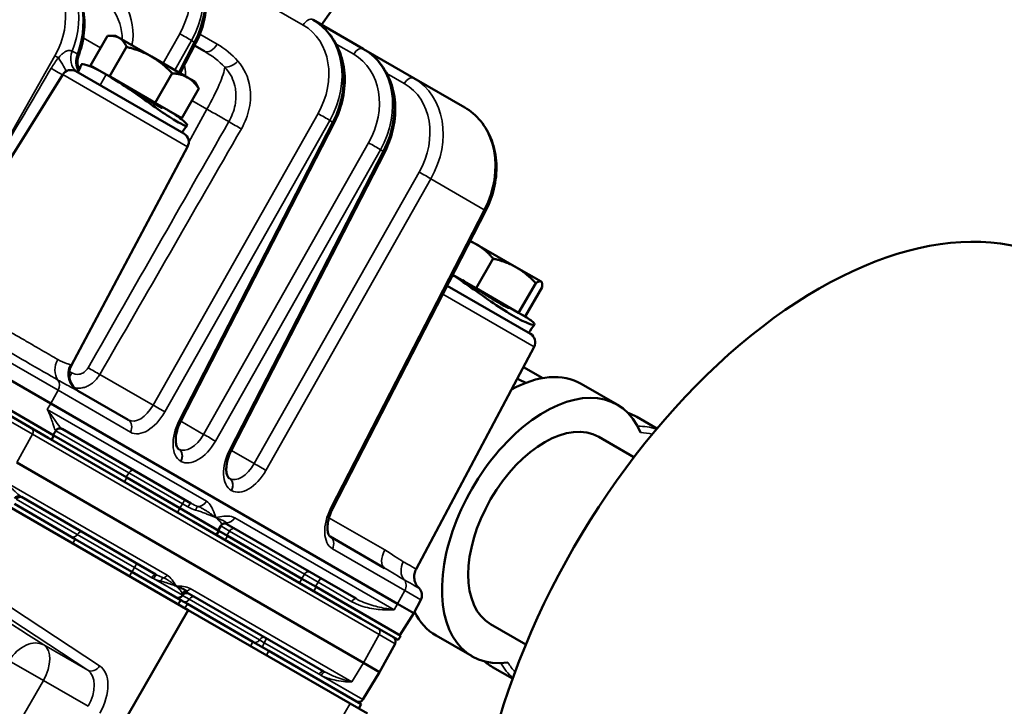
# Model space of a CAD drawing. Header units: inches. Extents: x 1 to 271, y 5 to 171.
# Tile 184 of 256: x 207.03 to 213.06, y 101.02 to 105.22. Entities that reach past the tile are written whole.
import ezdxf

# ---------------------------------------------------------------- set-up
doc = ezdxf.new("R2010")
doc.units = ezdxf.units.IN
doc.header["$LTSCALE"] = 8
doc.header["$MEASUREMENT"] = 0
doc.layers.add('Visible (ANSI)', color=7, linetype='Continuous', lineweight=50)
doc.layers.add('Visible Narrow (ANSI)', color=7, linetype='Continuous', lineweight=35)

msp = doc.modelspace()

# ---------------------------------------------------------------- linework, layer by layer
at = {"layer": 'Visible (ANSI)'}
for p, q in [((208.8237, 105.2232), (208.8258, 105.2221)), ((208.8258, 105.2221), (209.1337, 105.0443)), ((207.4607, 104.9432), (207.5651, 105.1242)), ((207.6142, 105.1248), (207.5814, 105.1248)), ((207.6365, 105.1119), (207.6142, 105.1248)), ((207.8352, 104.9972), (207.6365, 105.1119)), ((207.5783, 104.8754), (207.6827, 105.0563)), ((208.1072, 105.0807), (208.0118, 104.8953)), ((208.0988, 105.0644), (208.1594, 105.0294)), ((209.1337, 105.0443), (209.1358, 105.0431)), ((209.1358, 105.0431), (209.4437, 104.8653)), ((208.0562, 104.8696), (207.8352, 104.9972)), ((207.5576, 104.8873), (207.4607, 104.9432)), ((207.2908, 104.8867), (206.4868, 103.6001)), ((207.3716, 104.9069), (208.0334, 104.5248)), ((207.5837, 104.8722), (207.5576, 104.8873)), ((207.8581, 104.7138), (207.5837, 104.8722)), ((207.8581, 104.7138), (207.9625, 104.8947)), ((208.1009, 104.8438), (208.0562, 104.8696)), ((209.4437, 104.8653), (209.7558, 104.6851)), ((207.6806, 104.8099), (207.6806, 104.8099)), ((208.0203, 104.6201), (208.1248, 104.8011)), ((208.1009, 104.8438), (208.1173, 104.8155)), ((207.7353, 104.7726), (207.7353, 104.7726)), ((207.7949, 104.7439), (207.7949, 104.7439)), ((208.0203, 104.6201), (207.8581, 104.7138)), ((207.9001, 104.6831), (207.9029, 104.6879)), ((208.0152, 102.7632), (208.9552, 104.5911)), ((208.0564, 104.4447), (207.3441, 103.1051)), ((208.3252, 102.5842), (209.2652, 104.4121)), ((208.9452, 102.2262), (209.8852, 104.0542)), ((209.8317, 103.8445), (209.7898, 103.8687)), ((210.0725, 103.7055), (209.8317, 103.8445)), ((209.825, 103.5782), (209.9295, 103.7591)), ((209.825, 103.5782), (209.6827, 103.6604)), ((210.2233, 103.6184), (210.0725, 103.7055)), ((209.7507, 103.6116), (209.7506, 103.6116)), ((210.0861, 103.4275), (210.1905, 103.6084)), ((210.2259, 103.617), (210.2233, 103.6184)), ((210.2259, 103.617), (210.2276, 103.614)), ((210.1584, 103.298), (209.6479, 103.5927)), ((210.0861, 103.4275), (209.825, 103.5782)), ((209.8558, 103.5381), (209.8558, 103.5381)), ((210.1266, 103.4041), (210.231, 103.585)), ((209.9722, 103.4837), (209.9721, 103.4837)), ((210.0257, 103.4578), (210.0257, 103.4579)), ((210.0262, 103.4581), (210.0279, 103.4611)), ((210.1266, 103.4041), (210.0861, 103.4275)), ((207.2369, 102.6753), (206.167, 103.293)), ((206.6386, 103.2055), (207.2184, 102.8707)), ((210.1814, 103.2178), (209.4575, 101.8565)), ((207.2021, 102.6607), (206.3775, 103.1368)), ((210.1158, 103.0945), (210.2335, 103.0266)), ((210.6911, 102.864), (210.4704, 102.9914)), ((207.3827, 102.9491), (207.6924, 102.7703)), ((209.3442, 101.6434), (207.2184, 102.8707)), ((210.9337, 102.7175), (210.8105, 102.7887)), ((207.2321, 102.6781), (207.2485, 102.7044)), ((208.0781, 102.2589), (207.2867, 102.7158)), ((207.2021, 102.6607), (208.09, 102.1481)), ((207.2219, 102.6493), (207.2369, 102.6753)), ((207.2369, 102.6753), (207.6837, 102.4174)), ((210.5773, 102.667), (210.7931, 102.5424)), ((208.0008, 102.5922), (208.0024, 102.5913)), ((207.0096, 102.5092), (209.1355, 101.2818)), ((208.0092, 102.2294), (207.6837, 102.4174)), ((208.3108, 102.4132), (208.3124, 102.4123)), ((207.0313, 102.3032), (207.0313, 102.3032)), ((207.8622, 101.8235), (207.0378, 102.2995)), ((208.0605, 101.6051), (206.9652, 102.2375)), ((206.9944, 102.2553), (207.3676, 102.0398)), ((208.2482, 102.0914), (208.0092, 102.2294)), ((208.1156, 102.2373), (208.1155, 102.2373)), ((208.2315, 102.0664), (208.09, 102.1481)), ((208.2332, 102.0654), (208.2482, 102.0914)), ((208.2433, 102.0942), (208.2622, 102.1244)), ((208.3017, 102.0605), (208.2482, 102.0914)), ((208.284, 102.14), (208.2841, 102.14)), ((209.089, 101.6752), (208.2976, 102.1322)), ((207.7154, 101.839), (207.3676, 102.0398)), ((208.2315, 102.0664), (209.1194, 101.5538)), ((208.3017, 102.0605), (208.7575, 101.7974)), ((208.9308, 102.0552), (209.2646, 101.8626)), ((208.0144, 101.6664), (207.7154, 101.839)), ((207.9033, 101.7998), (207.9032, 101.7998)), ((208.8454, 101.7466), (208.7575, 101.7974)), ((209.3628, 101.4479), (208.8454, 101.7466)), ((208.0144, 101.6664), (207.9994, 101.6404)), ((208.055, 101.6429), (208.0144, 101.6664)), ((208.0621, 101.7081), (208.0621, 101.7081)), ((208.8909, 101.2296), (208.0665, 101.7056)), ((209.486, 101.6679), (209.4428, 101.5865)), ((204.0357, 94.6341), (208.0605, 101.6051)), ((208.055, 101.6429), (208.457, 101.4108)), ((209.0526, 101.0323), (208.0605, 101.6051)), ((209.3442, 101.6434), (209.4428, 101.5865)), ((209.3478, 101.4219), (209.1194, 101.5538)), ((209.3579, 101.4507), (209.4428, 101.5865)), ((209.9143, 101.5186), (210.1301, 101.394)), ((209.3478, 101.4219), (209.3628, 101.4479)), ((209.8006, 101.3216), (209.5799, 101.449)), ((208.5549, 101.3543), (208.457, 101.4108)), ((209.3282, 101.3984), (209.234, 101.2249)), ((209.1203, 101.0279), (208.5549, 101.3543)), ((209.234, 101.2249), (209.1355, 101.2818)), ((210.0487, 101.1847), (209.9255, 101.2558)), ((209.1309, 101.0566), (209.234, 101.2249)), ((209.0526, 101.0323), (209.159, 100.9709)), ((209.1203, 101.0279), (209.1053, 101.0019))]:
    msp.add_line(p, q, dxfattribs=at)
for centre, radius, start, end in [((207.3416, 104.8549), 0.06, 60, 148), ((208.0034, 104.4729), 0.06, 332, 60), ((210.1284, 103.246), 0.06, 332, 60), ((207.201, 103.1925), 0.12, 157.03652, 157.03722), ((207.45, 103.0488), 0.12, 152, 240), ((207.274, 102.6885), 0.03, 60, 148), ((207.0312, 102.2675), 0.031, 60, 148.15143), ((209.433, 101.696), 0.06, 332, 45.23301), ((207.9986, 101.7113), 0.031, 240, 328.15143), ((208.0513, 101.6786), 0.031, 60, 148.15143), ((209.301, 101.4132), 0.031, 331.5, 60), ((209.1045, 101.0728), 0.031, 240, 328.5)]:
    msp.add_arc(centre, radius, start, end, dxfattribs=at)
for centre, major_axis, ratio, start_param, end_param in [((210.8998, 103.2269), (2.3933, 4.1452), 0.57735, 0.792104, 1.425955), ((208.0538, 105.1081), (0.0534, -0.0274), 0.008341, 0, 0.000514), ((208.9018, 104.6185), (0.0534, -0.0274), 0.008341, 0, 0.000514), ((209.2118, 104.4396), (0.0534, -0.0274), 0.008341, 0, 0.000514), ((211.9245, 101.1236), (1.5, 2.5981), 0.57735, 0, 3.141593), ((209.8318, 104.0816), (0.0534, -0.0274), 0.008341, 0, 0.000514), ((210.0252, 102.2202), (0.4452, 0.7712), 0.57735, 0, 0.757572), ((210.2458, 102.0928), (-0.4452, -0.7712), 0.57735, 2.722264, 6.702513), ((210.2458, 102.0928), (-0.3315, -0.5742), 0.57735, 3.141593, 6.283185), ((210.0252, 102.2202), (-0.4452, -0.7712), 0.57735, 5.908934, 6.283185)]:
    msp.add_ellipse(centre, major_axis=major_axis, ratio=ratio, start_param=start_param, end_param=end_param, dxfattribs=at)
for points, knots in [([(207.9778, 105.7116), (208.0146, 105.6904), (208.0478, 105.6618), (208.1036, 105.5942), (208.1267, 105.5541), (208.1596, 105.4659), (208.1693, 105.4165), (208.1738, 105.3157), (208.1685, 105.2631), (208.1452, 105.1671), (208.1286, 105.1224), (208.1072, 105.0807)], [0, 0, 0, 0, 0.375678, 0.375678, 0.760853, 0.760853, 1.161117, 1.161117, 1.564123, 1.564123, 1.921496, 1.921496, 1.921496, 1.921496]), ([(207.2294, 105.5663), (207.2671, 105.5446), (207.301, 105.5154), (207.3572, 105.4465), (207.3799, 105.4058), (207.4119, 105.3175), (207.4214, 105.2685), (207.4252, 105.1682), (207.4196, 105.1157), (207.4021, 105.0443), (207.3959, 105.0239), (207.3887, 105.0039)], [0, 0, 0, 0, 0.384026, 0.384026, 0.77081, 0.77081, 1.167169, 1.167169, 1.569616, 1.569616, 1.732364, 1.732364, 1.732364, 1.732364]), ([(208.8258, 105.2221), (208.8626, 105.2008), (208.8958, 105.1722), (208.9516, 105.1046), (208.9747, 105.0645), (209.0076, 104.9763), (209.0173, 104.9269), (209.0218, 104.8261), (209.0165, 104.7735), (208.9932, 104.6775), (208.9766, 104.6328), (208.9552, 104.5911)], [0, 0, 0, 0, 0.375675, 0.375675, 0.760847, 0.760847, 1.161112, 1.161112, 1.56412, 1.56412, 1.921495, 1.921495, 1.921495, 1.921495]), ([(209.1358, 105.0431), (209.1734, 105.0214), (209.2074, 104.9921), (209.2635, 104.9232), (209.2863, 104.8826), (209.3183, 104.7942), (209.3277, 104.7452), (209.3315, 104.6449), (209.3259, 104.5924), (209.3026, 104.4972), (209.2863, 104.4532), (209.2652, 104.4121)], [0, 0, 0, 0, 0.384021, 0.384021, 0.7708, 0.7708, 1.16716, 1.16716, 1.569612, 1.569612, 1.921486, 1.921486, 1.921486, 1.921486]), ([(207.3883, 105.0025), (207.3845, 104.9921), (207.3821, 104.9808), (207.3809, 104.9575), (207.3822, 104.9454), (207.3869, 104.9281), (207.389, 104.9223), (207.3915, 104.9168)], [0, 0, 0, 0, 0.0897171, 0.0897171, 0.1839161, 0.1839161, 0.2319587, 0.2319587, 0.2319587, 0.2319587]), ([(207.4052, 104.9491), (207.4056, 104.9499), (207.41, 104.9537), (207.4473, 104.9455), (207.5174, 104.9105), (207.5576, 104.8873)], [0.5940084, 0.5940084, 0.5940084, 0.5940084, 0.6731984, 1.1219974, 1.5707963, 1.5707963, 1.5707963, 1.5707963]), ([(207.5576, 104.8873), (207.5977, 104.8641), (207.6881, 104.8065), (207.8285, 104.707), (207.9304, 104.6359), (207.9773, 104.607), (207.991, 104.5991)], [1.570796, 1.570796, 1.570796, 1.570796, 2.019595, 2.468394, 2.917193, 3.141593, 3.141593, 3.141593, 3.141593]), ([(207.649, 104.8345), (207.6659, 104.8248), (207.686, 104.8127), (207.7276, 104.7869), (207.7491, 104.7731), (207.7881, 104.7482), (207.8082, 104.7354), (207.8436, 104.7131), (207.8591, 104.7037), (207.882, 104.6904), (207.8911, 104.6857), (207.8984, 104.6828), (207.8998, 104.6826), (207.9, 104.6831)], [0.7179868, 0.7179868, 0.7179868, 0.7179868, 0.8974834, 0.8974834, 1.0769799, 1.0769799, 1.2564768, 1.2564768, 1.4359737, 1.4359737, 1.6154706, 1.6154706, 1.7081446, 1.7081446, 1.7081446, 1.7081446]), ([(209.7558, 104.6851), (209.7926, 104.6639), (209.8258, 104.6353), (209.8816, 104.5677), (209.9047, 104.5276), (209.9376, 104.4394), (209.9473, 104.3899), (209.9518, 104.2892), (209.9465, 104.2366), (209.9232, 104.1406), (209.9066, 104.0959), (209.8852, 104.0542)], [0, 0, 0, 0, 0.375675, 0.375675, 0.760847, 0.760847, 1.161112, 1.161112, 1.56412, 1.56412, 1.921495, 1.921495, 1.921495, 1.921495]), ([(207.991, 104.5991), (208.0047, 104.5912), (208.0399, 104.5726), (208.0644, 104.5708), (208.029, 104.6096), (207.9636, 104.6529), (207.9235, 104.6761)], [-3.141588, -3.141588, -3.141588, -3.141588, -2.917193, -2.468394, -2.019595, -1.570796, -1.570796, -1.570796, -1.570796]), ([(209.6816, 103.6582), (209.6967, 103.6483), (209.7535, 103.6103), (209.8636, 103.5321), (210.0014, 103.4378), (210.1157, 103.3717), (210.1839, 103.3471), (210.1885, 103.3629), (210.1453, 103.3933), (210.114, 103.4114)], [-1.297292, -1.297292, -1.297292, -1.297292, -1.121997, -0.673198, -0.224399, 0.224399, 0.673198, 1.121997, 1.570796, 1.570796, 1.570796, 1.570796]), ([(209.7413, 103.6265), (209.7544, 103.619), (209.7713, 103.6087), (209.809, 103.5852), (209.8298, 103.5719), (209.8693, 103.5467), (209.8908, 103.533), (209.9313, 103.5078), (209.9503, 103.4963), (209.9659, 103.4873), (209.9816, 103.4783), (209.9958, 103.4706), (210.0165, 103.4604), (210.023, 103.4579), (210.0257, 103.4578), (210.0261, 103.4579), (210.0262, 103.4581)], [2.153961, 2.153961, 2.153961, 2.153961, 2.333457, 2.333457, 2.512954, 2.512954, 2.69245, 2.69245, 2.871947, 2.871947, 2.871947, 3.051444, 3.051444, 3.230941, 3.230941, 3.271261, 3.271261, 3.271261, 3.271261]), ([(210.7559, 102.8137), (210.7628, 102.8112), (210.7697, 102.8086), (210.7882, 102.8007), (210.7995, 102.795), (210.8105, 102.7887)], [0.675457, 0.675457, 0.675457, 0.675457, 0.7157273, 0.7157273, 0.7853982, 0.7853982, 0.7853982, 0.7853982]), ([(208.0151, 102.7632), (208.0072, 102.7477), (208.0004, 102.7314), (207.9903, 102.6997), (207.9868, 102.6838), (207.9834, 102.6552), (207.9833, 102.642), (207.9856, 102.6208), (207.988, 102.6122), (207.993, 102.6003), (207.9957, 102.5967), (207.9988, 102.5935), (207.9998, 102.5928), (208.0008, 102.5922)], [0.0000771, 0.0000771, 0.0000771, 0.0000771, 0.1325303, 0.1325303, 0.2646544, 0.2646544, 0.3928669, 0.3928669, 0.5141204, 0.5141204, 0.6314417, 0.6314417, 0.7039367, 0.7039367, 0.7039367, 0.7039367]), ([(208.3251, 102.5842), (208.3172, 102.5687), (208.3104, 102.5524), (208.3003, 102.5207), (208.2968, 102.5048), (208.2934, 102.4763), (208.2933, 102.4631), (208.2956, 102.4418), (208.298, 102.4332), (208.303, 102.4213), (208.3057, 102.4178), (208.3088, 102.4145), (208.3098, 102.4138), (208.3108, 102.4132)], [0.0000771, 0.0000771, 0.0000771, 0.0000771, 0.1325303, 0.1325303, 0.2646544, 0.2646544, 0.3928669, 0.3928669, 0.5141204, 0.5141204, 0.6314417, 0.6314417, 0.7039367, 0.7039367, 0.7039367, 0.7039367]), ([(208.9451, 102.2262), (208.9373, 102.2111), (208.9307, 102.1952), (208.9207, 102.1638), (208.9171, 102.148), (208.9134, 102.1191), (208.9132, 102.1058), (208.9155, 102.0841), (208.9179, 102.0753), (208.9228, 102.0636), (208.9253, 102.0602), (208.9286, 102.0568), (208.9297, 102.0559), (208.9308, 102.0552)], [0.0000771, 0.0000771, 0.0000771, 0.0000771, 0.1296791, 0.1296791, 0.2613401, 0.2613401, 0.3910444, 0.3910444, 0.5132093, 0.5132093, 0.6267534, 0.6267534, 0.703958, 0.703958, 0.703958, 0.703958]), ([(208.2976, 102.1322), (208.2952, 102.1336), (208.2923, 102.1347), (208.2861, 102.1359), (208.2828, 102.1359), (208.2761, 102.1349), (208.2728, 102.1336), (208.2675, 102.1304), (208.2655, 102.1286), (208.2633, 102.126), (208.2627, 102.1251), (208.2622, 102.1244)], [0, 0, 0, 0, 0.0297946, 0.0297946, 0.0610208, 0.0610208, 0.0963057, 0.0963057, 0.1303278, 0.1303278, 0.1537216, 0.1537216, 0.1537216, 0.1537216]), ([(209.4575, 101.8565), (209.4525, 101.8472), (209.449, 101.837), (209.4454, 101.8161), (209.4453, 101.8052), (209.4485, 101.7843), (209.4518, 101.7741), (209.4613, 101.7551), (209.4677, 101.7462), (209.4753, 101.7386)], [0.0000164, 0.0000164, 0.0000164, 0.0000164, 0.0803398, 0.0803398, 0.161422, 0.161422, 0.2412618, 0.2412618, 0.3229949, 0.3229949, 0.3229949, 0.3229949]), ([(207.9857, 101.7522), (207.9858, 101.7522), (207.9858, 101.7522), (207.9859, 101.7521), (207.9859, 101.7521), (207.986, 101.7521), (207.986, 101.7521), (207.9864, 101.752), (207.9867, 101.7518), (207.9873, 101.7516), (207.9876, 101.7515), (207.9885, 101.7511), (207.9891, 101.7509), (207.991, 101.7502), (207.9922, 101.7497), (207.9958, 101.7483), (207.9982, 101.7474), (208.0052, 101.7447), (208.0097, 101.7429), (208.0181, 101.7393), (208.022, 101.7377), (208.0261, 101.7357), (208.0264, 101.7356), (208.0296, 101.7341), (208.0323, 101.7327), (208.0373, 101.7299), (208.0396, 101.7285), (208.0437, 101.7257), (208.0456, 101.7243), (208.048, 101.7222), (208.0485, 101.7217), (208.0491, 101.7212)], [-0.0018562, -0.0018562, -0.0018562, -0.0018562, -0.0009281, -0.0009281, -0.0006485, -0.0006485, 0, 0, 0.0046183, 0.0046183, 0.0092366, 0.0092366, 0.0184732, 0.0184732, 0.0369463, 0.0369463, 0.0738927, 0.0738927, 0.1477853, 0.1477853, 0.2150272, 0.2150272, 0.221678, 0.221678, 0.2730721, 0.2730721, 0.3182276, 0.3182276, 0.3575503, 0.3575503, 0.3694633, 0.3694633, 0.3694633, 0.3694633]), ([(209.9255, 101.2558), (209.9145, 101.2622), (209.9039, 101.2692), (209.8879, 101.2812), (209.8821, 101.2858), (209.8765, 101.2907)], [3.9269908, 3.9269908, 3.9269908, 3.9269908, 3.9966617, 3.9966617, 4.036932, 4.036932, 4.036932, 4.036932])]:
    msp.add_open_spline(points, degree=3, knots=knots, dxfattribs=at)
for points, weights in [([(207.6365, 105.1119), (207.6092, 105.1277), (207.5651, 105.1242)], [1, 1.0379548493, 1]), ([(207.6827, 105.0563), (207.6638, 105.0962), (207.6365, 105.1119)], [1, 1.0379548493, 1]), ([(207.8352, 104.9972), (207.7703, 105.0347), (207.6827, 105.0563)], [1, 1.0379548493, 1]), ([(207.9625, 104.8947), (207.9001, 104.9597), (207.8352, 104.9972)], [1, 1.0379548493, 1]), ([(208.0562, 104.8696), (208.0186, 104.8914), (207.9625, 104.8947)], [1, 1.0379548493, 1]), ([(208.1248, 104.8011), (208.0939, 104.8479), (208.0562, 104.8696)], [1, 1.0379548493, 1]), ([(208.1173, 104.8155), (208.1211, 104.8088), (208.1248, 104.8011)], [1.01155284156, 1.00710731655, 1]), ([(209.8317, 103.8445), (209.8111, 103.8564), (209.7881, 103.8653)], [1, 1.01496244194, 1.01812798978]), ([(209.9295, 103.7591), (209.8829, 103.815), (209.8317, 103.8445)], [1, 1.0379548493, 1]), ([(210.0725, 103.7055), (210.012, 103.7405), (209.9295, 103.7591)], [1, 1.0379548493, 1]), ([(210.1905, 103.6084), (210.1331, 103.6705), (210.0725, 103.7055)], [1, 1.0379548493, 1]), ([(210.2233, 103.6184), (210.2139, 103.6239), (210.1905, 103.6084)], [1, 1.0379548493, 1]), ([(210.231, 103.585), (210.2327, 103.613), (210.2233, 103.6184)], [1, 1.0379548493, 1])]:
    msp.add_rational_spline(points, weights, degree=2, dxfattribs=at)
for points in [[(207.3841, 104.8997), (207.3912, 104.9162), (207.3982, 104.9326), (207.4052, 104.9491)], [(207.6069, 104.8576), (207.607, 104.8576), (207.6071, 104.8575), (207.6072, 104.8575)], [(208.0532, 104.5751), (208.0424, 104.5607), (208.0316, 104.5464), (208.0209, 104.5321)], [(209.7014, 103.6451), (209.7014, 103.6451), (209.7014, 103.6451), (209.7014, 103.6451)], [(210.1831, 103.3556), (210.1714, 103.3384), (210.1597, 103.3212), (210.148, 103.304)], [(210.0779, 103.0233), (210.0956, 103.0146), (210.1131, 103.0061), (210.1303, 102.9977)], [(208.2622, 102.1244), (208.2622, 102.1244), (208.2622, 102.1244), (208.2622, 102.1244)], [(209.4575, 101.8565), (209.4575, 101.8565), (209.4575, 101.8565), (209.4575, 101.8565)]]:
    msp.add_open_spline(points, degree=3, dxfattribs=at)
at = {"layer": 'Visible Narrow (ANSI)'}
for p, q in [((208.7648, 105.1904), (208.1192, 105.5632)), ((207.5231, 105.0513), (207.4168, 105.1127)), ((207.9058, 104.9565), (208.008, 105.137)), ((208.1316, 105.1346), (208.238, 105.0732)), ((208.0804, 105.0952), (207.9781, 104.9147)), ((208.0023, 104.9008), (208.0973, 105.0855)), ((208.0973, 105.0855), (208.0804, 105.0952)), ((209.0748, 105.0114), (208.9671, 105.0736)), ((206.628, 103.9171), (207.2422, 105.0018)), ((207.3475, 104.9426), (207.3474, 104.9426)), ((207.2908, 104.8867), (208.0564, 104.4447)), ((207.5196, 104.8215), (207.5576, 104.8873)), ((209.3848, 104.8324), (209.2774, 104.8944)), ((208.1744, 104.6753), (208.0827, 104.7282)), ((209.5789, 104.7204), (209.579, 104.7203)), ((207.8443, 102.8609), (208.856, 104.6474)), ((208.0634, 104.4737), (208.1744, 104.6753)), ((208.9284, 104.6056), (207.9167, 102.8191)), ((208.0053, 102.7679), (208.9453, 104.5959)), ((208.9453, 104.5959), (208.9284, 104.6056)), ((208.1543, 102.6819), (209.166, 104.4684)), ((209.2384, 104.4266), (208.2267, 102.6401)), ((208.3153, 102.589), (209.2553, 104.4169)), ((209.2553, 104.4169), (209.2384, 104.4266)), ((208.4643, 102.5029), (209.476, 104.2895)), ((209.5484, 104.2477), (208.5367, 102.4611)), ((209.8753, 104.0589), (209.5484, 104.2477)), ((208.9353, 102.231), (209.8753, 104.0589)), ((210.1814, 103.2178), (209.6214, 103.5412)), ((210.098, 103.3837), (210.098, 103.3837)), ((206.6854, 103.2848), (207.2621, 102.9518)), ((207.3441, 103.1051), (207.3382, 103.1085)), ((206.5297, 103.0141), (207.1046, 102.6822)), ((207.5183, 103.0491), (207.8443, 102.8609)), ((207.2184, 102.8707), (207.2621, 102.9518)), ((207.7058, 102.6956), (207.2621, 102.9518)), ((207.1963, 102.8349), (207.2184, 102.8707)), ((207.1963, 102.8349), (208.172, 102.2716)), ((208.0147, 102.7625), (208.1543, 102.6819)), ((207.2463, 102.7057), (207.2485, 102.7044)), ((207.696, 102.4461), (207.2485, 102.7044)), ((207.1046, 102.6822), (207.0096, 102.5092)), ((209.2305, 101.4548), (207.1046, 102.6822)), ((208.3247, 102.5835), (208.4643, 102.5029)), ((208.0158, 102.5167), (208.0143, 102.5176)), ((207.6797, 102.4196), (207.696, 102.4461)), ((208.0245, 102.2564), (207.696, 102.4461)), ((206.9384, 102.3917), (207.9307, 101.8188)), ((207.6837, 102.4174), (207.6687, 102.3914)), ((208.3258, 102.3377), (208.3243, 102.3386)), ((207.379, 102.0679), (207.0049, 102.2838)), ((207.9942, 102.2034), (208.0092, 102.2294)), ((208.0245, 102.2564), (208.0089, 102.2296)), ((208.0245, 102.2564), (208.0585, 102.2368)), ((208.3464, 102.1709), (209.3221, 101.6075)), ((209.2655, 101.9735), (208.9232, 102.1711)), ((208.3141, 102.0892), (208.2598, 102.1206)), ((208.3141, 102.0892), (208.2978, 102.0628)), ((208.7724, 101.8246), (208.3141, 102.0892)), ((207.3676, 102.0398), (207.3526, 102.0138)), ((207.7303, 101.865), (207.379, 102.0679)), ((208.2867, 102.0345), (208.3017, 102.0605)), ((209.388, 101.7244), (208.9443, 101.9806)), ((207.7303, 101.865), (207.8372, 101.8033)), ((207.5164, 101.2636), (206.7091, 101.7939)), ((207.7004, 101.813), (207.7154, 101.839)), ((208.0242, 101.6956), (207.8468, 101.798)), ((208.7575, 101.7974), (208.7425, 101.7714)), ((208.7561, 101.7982), (208.7724, 101.8246)), ((208.8572, 101.7757), (208.7724, 101.8246)), ((206.6367, 101.7664), (207.444, 101.2362)), ((208.072, 101.7373), (209.0643, 101.1644)), ((208.8304, 101.7207), (208.8454, 101.7466)), ((208.8572, 101.7757), (208.8416, 101.7488)), ((208.8572, 101.7757), (209.0637, 101.6564)), ((209.3442, 101.6434), (209.388, 101.7244)), ((209.388, 101.7244), (209.486, 101.6679)), ((208.0247, 101.6951), (208.0249, 101.6949)), ((208.0663, 101.671), (208.0249, 101.6949)), ((208.497, 101.4224), (208.0663, 101.671)), ((208.04, 101.6169), (208.055, 101.6429)), ((209.3149, 101.6071), (209.3149, 101.6071)), ((209.3221, 101.6075), (209.3442, 101.6434)), ((208.5268, 101.4052), (208.497, 101.4224)), ((209.2305, 101.4548), (209.1355, 101.2818)), ((209.2305, 101.4548), (209.3282, 101.3984)), ((207.444, 101.2362), (207.1753, 101.3913)), ((208.457, 101.4108), (208.442, 101.3848)), ((208.5268, 101.4052), (208.8626, 101.2113)), ((208.5399, 101.3283), (208.5549, 101.3543)), ((206.9628, 101.2947), (207.172, 101.1739)), ((209.1355, 101.2818), (209.0643, 101.1644)), ((209.1309, 101.0566), (208.8745, 101.2046)), ((208.9004, 101.2242), (208.9004, 101.2242)), ((206.998, 100.8725), (207.172, 101.1739)), ((207.172, 101.1739), (207.4467, 101.0153)), ((209.0608, 101.1644), (209.0608, 101.1644)), ((209.0526, 101.0323), (208.7965, 100.5887))]:
    msp.add_line(p, q, dxfattribs=at)
for centre, major_axis, ratio, start_param, end_param in [((207.718, 105.2843), (0.2727, 0.4193), 0.815728, 4.790605, 6.326495), ((207.7355, 105.2742), (0.2268, 0.4459), 0.815728, 4.703986, 6.239876), ((207.6891, 105.3034), (0.2427, 0.3673), 0.815505, 4.796462, 6.332352), ((206.9233, 105.1682), (0.2427, 0.3673), 0.815505, 4.796462, 6.332352), ((206.9522, 105.149), (0.2727, 0.4193), 0.815728, 4.948382, 6.326495), ((206.9871, 105.1289), (0.2268, 0.4459), 0.815728, 4.862918, 6.239876), ((207.2782, 105.177), (0.4192, -0.1687), 0.860037, 0.156593, 1.407089), ((207.2396, 105.2025), (0.3918, -0.1951), 0.707019, 0.310475, 1.48379), ((208.7937, 105.1713), (0.03, 0.052), 0.57735, 0, 1.53589), ((208.566, 104.7947), (0.2727, 0.4193), 0.815728, 4.790605, 6.326495), ((207.7665, 105.2587), (0.1968, 0.3938), 0.815505, 4.935859, 4.943229), ((208.5371, 104.8138), (0.2427, 0.3673), 0.815505, 4.796462, 6.332352), ((208.5835, 104.7846), (0.2268, 0.4459), 0.815728, 4.703986, 6.239876), ((208.7958, 105.1701), (0.03, 0.052), 0.57735, 6.26065, 6.260921), ((208.0369, 105.1179), (-0.0522, 0.0296), 0.048615, 3.757478, 5.327057), ((208.0538, 105.1081), (0.0534, -0.0274), 0.008341, 5.668112, 6.283185), ((208.0538, 105.1081), (-0.0534, 0.0274), 0.008341, 3.754209, 3.756634), ((208.1994, 105.0987), (-0.04, -0.0693), 0.57735, 0, 1.53589), ((208.0266, 104.7449), (0.4192, -0.1687), 0.860037, 1.037346, 1.407089), ((209.1037, 104.9923), (0.03, 0.052), 0.57735, 0, 1.53589), ((208.876, 104.6157), (0.2727, 0.4193), 0.815728, 4.790605, 6.326495), ((208.8935, 104.6056), (0.2268, 0.4459), 0.815728, 4.703986, 6.239876), ((209.1058, 104.9911), (0.03, 0.052), 0.57735, 6.26065, 6.260921), ((207.2711, 104.9827), (-0.0522, 0.0296), 0.048615, 4.867504, 5.327057), ((207.2512, 105.0039), (0.064, -0.1015), 0.031218, 0.307295, 1.411296), ((207.4434, 105.0026), (-0.0559, -0.1062), 0.818797, 4.873311, 6.10722), ((207.4756, 104.9848), (0.0595, 0.1042), 0.816788, 1.760969, 2.7418), ((207.988, 104.7704), (0.3918, -0.1951), 0.707019, 1.114047, 1.48379), ((208.8471, 104.6348), (0.2427, 0.3673), 0.815505, 4.796462, 6.332352), ((207.1945, 104.9471), (0.1014, -0.0642), 0.034697, 4.99087, 5.955332), ((207.0182, 105.1134), (0.1968, 0.3938), 0.815505, 4.7286, 4.729017), ((208.0709, 104.9644), (-0.0792, -0.0112), 0.373364, 0.997432, 1.111339), ((207.646, 104.9679), (0.3648, -0.2417), 0.707019, 0.653799, 0.684381), ((208.1236, 104.6921), (0.155, 0.2685), 0.169102, 4.747296, 5.913442), ((208.3261, 104.9951), (-0.0602, -0.0527), 0.564021, 0.445962, 1.724707), ((209.4137, 104.8133), (0.03, 0.052), 0.57735, 0, 1.53589), ((209.186, 104.4367), (0.2727, 0.4193), 0.815728, 4.790605, 6.326495), ((209.1571, 104.4558), (0.2427, 0.3673), 0.815505, 4.796462, 6.332352), ((208.6145, 104.7691), (0.1968, 0.3938), 0.815505, 4.935859, 4.943232), ((209.5135, 104.2477), (0.2268, 0.4459), 0.815728, 4.703986, 6.239876), ((207.3973, 103.8613), (-1.8148, -3.5815), 0.034357, 1.812859, 1.812963), ((208.106, 104.7023), (-0.3755, 0.2096), 0.023032, 4.152995, 4.542026), ((208.8849, 104.6283), (-0.0522, 0.0296), 0.048615, 3.757478, 5.327057), ((212.7582, 113.1489), (-12.247, -21.7219), 0.014088, 1.09732, 1.174173), ((208.3476, 104.5798), (-0.0693, 0.0399), 0.043693, 1.011984, 2.185786), ((208.9018, 104.6185), (0.0534, -0.0274), 0.008341, 5.668112, 6.283185), ((208.9018, 104.6185), (-0.0534, 0.0274), 0.008341, 3.754209, 3.756634), ((212.7967, 113.1234), (-12.2865, -21.6978), 0.01671, 1.097437, 1.174289), ((208.9245, 104.5901), (0.1968, 0.3938), 0.815505, 4.935859, 4.943232), ((209.1949, 104.4493), (-0.0522, 0.0296), 0.048615, 3.757478, 5.327057), ((209.2118, 104.4396), (0.0534, -0.0274), 0.008341, 5.668112, 6.283185), ((209.2118, 104.4396), (-0.0534, 0.0274), 0.008341, 3.754209, 3.756634), ((209.5049, 104.2703), (-0.0522, 0.0296), 0.048615, 3.757478, 5.327057), ((209.8318, 104.0816), (0.0534, -0.0274), 0.008341, 5.668112, 6.283185), ((209.8318, 104.0816), (-0.0534, 0.0274), 0.008341, 3.754209, 3.756634), ((207.201, 103.1925), (-0.06, -0.1039), 0.532431, 4.836014, 4.836046), ((207.3467, 103.0959), (-0.0601, -0.1039), 0.815668, 4.74803, 5.935495), ((207.4427, 103.053), (-0.06, -0.1039), 0.986255, 4.747296, 6.283185), ((207.2374, 103.1253), (0.3717, -0.2165), 0.005941, 4.971805, 5.011963), ((207.3677, 103.0501), (0.04, 0.0693), 0.294498, 1.607272, 2.035376), ((207.4797, 103.0746), (-0.0693, 0.04), 0.042591, 1.088884, 2.185854), ((207.2187, 102.9745), (0.03, 0.052), 0.816497, 4.747296, 5.93476), ((207.767, 102.912), (-0.0718, -0.1432), 0.576024, 6.249363, 7.785252), ((207.8104, 102.8893), (-0.1018, -0.1952), 0.576647, 6.258543, 7.794432), ((207.8733, 102.8417), (-0.0522, 0.0296), 0.048615, 3.757478, 5.327057), ((210.368, 102.0223), (0.4425, 0.7664), 0.57735, 0, 0.115718), ((207.6624, 102.7183), (0.03, 0.052), 0.816497, 4.747296, 6.283185), ((208.1189, 102.7112), (-0.1018, -0.1952), 0.576647, 4.722653, 6.258543), ((207.9618, 102.7906), (0.0534, -0.0274), 0.008341, 5.668112, 6.283185), ((207.0823, 102.6941), (0.0155, 0.0268), 0.816497, 4.738569, 6.283185), ((207.2717, 102.6899), (0.015, 0.026), 0.995904, 0, 1.53589), ((210.5377, 101.9243), (0.4425, 0.7664), 0.57735, 0.106924, 0.326096), ((210.5589, 101.912), (0.4275, 0.7405), 0.57735, 0.174245, 0.313416), ((208.077, 102.733), (-0.0718, -0.1432), 0.576024, 6.249363, 7.785252), ((208.1204, 102.7103), (-0.1018, -0.1952), 0.576647, 6.258543, 7.794432), ((208.1833, 102.6628), (-0.0522, 0.0296), 0.048615, 3.757478, 5.327057), ((207.9708, 102.5402), (0.03, 0.052), 0.816497, 4.747296, 6.283185), ((207.9724, 102.5393), (0.03, 0.052), 0.816497, 4.747296, 6.283185), ((208.4289, 102.5322), (-0.1018, -0.1952), 0.576647, 4.722653, 6.258543), ((208.2718, 102.6116), (0.0534, -0.0274), 0.008341, 5.668112, 6.283185), ((207.7167, 102.4329), (0.015, 0.026), 0.816497, 0, 1.53589), ((208.387, 102.554), (-0.0718, -0.1432), 0.576024, 6.249363, 7.785252), ((208.4304, 102.5313), (-0.1018, -0.1952), 0.576647, 6.258543, 7.794432), ((208.4933, 102.4838), (-0.0522, 0.0296), 0.048615, 3.757478, 5.327057), ((208.2808, 102.3612), (0.03, 0.052), 0.816497, 4.747296, 6.283185), ((208.2824, 102.3603), (0.03, 0.052), 0.816497, 4.747296, 6.283185), ((207.0197, 102.2746), (0.0209, 0.0229), 0.978283, 0.311746, 1.755236), ((207.0223, 102.2727), (0.0155, 0.0268), 0.983923, 0, 1.538533), ((208.0256, 102.2546), (0.015, 0.026), 0.064652, 0, 1.53589), ((208.1306, 102.2979), (-0.03, -0.052), 0.816497, 0.406597, 1.53589), ((215.1913, 99.2375), (1.5, 2.5981), 0.57735, 0, 3.141593), ((208.0631, 102.2329), (0.015, 0.026), 0.199744, 0, 1.53589), ((208.1145, 102.2117), (0.0081, 0.0289), 0.353713, 0.246626, 1.44512), ((209.0489, 102.1743), (-0.1018, -0.1952), 0.576647, 4.722653, 6.258543), ((208.8918, 102.2537), (0.0534, -0.0274), 0.008341, 5.668112, 6.283185), ((208.3051, 102.1971), (0.03, 0.052), 0.816497, 3.54819, 4.677482), ((207.4004, 102.0544), (0.0155, 0.0268), 0.816497, 0, 1.538533), ((208.2889, 102.111), (-0.0278, 0.0114), 0.972508, 4.910056, 6.108568), ((208.2748, 102.1107), (0.015, 0.026), 0.962387, 0.283687, 0.284249), ((208.3348, 102.0761), (0.015, 0.026), 0.816497, 0, 1.53589), ((207.3576, 102.0814), (-0.0155, -0.0268), 0.816497, 0, 1.538533), ((208.9008, 102.0033), (0.03, 0.052), 0.816497, 4.747296, 6.283185), ((209.3146, 101.9492), (-0.05, -0.0866), 0.54685, 4.747296, 6.283185), ((205.5491, 102.3099), (-2.3025, 1.392), 0.028501, 3.945554, 4.391688), ((207.7305, 101.8661), (-0.0155, -0.0268), 0.013395, 0, 1.538533), ((207.7302, 101.864), (0.0155, 0.0268), 0.013395, 0, 1.538533), ((208.793, 101.8115), (0.015, 0.026), 0.816497, 0, 1.53589), ((209.4514, 101.8637), (-0.0499, -0.0866), 0.817348, 4.746726, 6.017268), ((207.8467, 101.7967), (0.0155, 0.0268), 0.371382, 0, 1.538533), ((207.9055, 101.8835), (0.1658, -0.0774), 0.561637, 4.558785, 4.618689), ((207.8572, 101.7911), (0.0138, 0.0278), 0.400962, 0.069453, 1.519556), ((207.9064, 101.7733), (0.0075, 0.0301), 0.519586, 0.369052, 1.396857), ((207.9092, 101.8322), (-0.0155, -0.0268), 0.816497, 0.563136, 1.544616), ((208.8574, 101.7743), (0.015, 0.026), 0.029707, 0, 1.53589), ((209.3446, 101.7471), (0.03, 0.052), 0.816497, 4.747296, 6.017837), ((208.0505, 101.7506), (0.0155, 0.0268), 0.816497, 3.704728, 4.686209), ((208.0477, 101.6917), (-0.0302, -0.0068), 0.947901, 4.456766, 5.484575), ((208.0506, 101.6794), (-0.0287, -0.0117), 0.995679, 3.895703, 5.345806), ((207.9793, 101.8373), (0.0456, -0.1423), 0.034824, 6.183579, 6.244401), ((208.051, 101.6787), (0.0155, 0.0268), 0.999174, 0, 1.538533), ((208.0449, 101.6845), (-0.0155, -0.0268), 0.816497, 0, 1.538533), ((208.0878, 101.6575), (0.0155, 0.0268), 0.816497, 0, 1.538533), ((209.074, 101.6493), (0.015, 0.026), 0.417211, 0, 1.53589), ((209.2082, 101.4667), (0.0155, 0.0268), 0.816497, 4.738569, 6.283185), ((207.077, 101.2288), (0.1027, 0.1598), 0.693865, 0.039581, 1.603858), ((208.4756, 101.4359), (-0.0155, -0.0268), 0.816497, 0, 1.538533), ((208.5184, 101.4089), (0.0155, 0.0268), 0.816497, 0, 1.538533), ((208.5227, 101.4064), (0.0155, 0.0268), 0.13441, 4.744653, 6.283185), ((207.077, 101.2288), (0.095, 0.1645), 0.57735, 4.712389, 6.248279), ((208.5309, 101.404), (-0.0155, -0.0268), 0.13441, 4.744653, 6.283185), ((207.475, 101.2875), (-0.0329, -0.0501), 0.795366, 0.047029, 1.616608), ((207.3869, 101.0499), (0.125, 0.2165), 0.605863, 4.712389, 6.248279), ((210.368, 102.0223), (-0.4425, -0.7664), 0.57735, 6.167467, 6.283185), ((210.5377, 101.9243), (-0.4425, -0.7664), 0.57735, 5.957089, 6.176262), ((210.5589, 101.912), (-0.4275, -0.7405), 0.57735, 5.969769, 6.10894), ((207.3455, 101.0738), (-0.095, -0.1645), 0.614867, 1.570796, 3.106686), ((208.8754, 101.2027), (0.0155, 0.0268), 0.496351, 0, 1.538533), ((208.9681, 101.3284), (0.2541, -0.1167), 0.545934, 4.543545, 4.592627), ((208.888, 101.1959), (0.0141, 0.0276), 0.517006, 0.07434, 1.51783)]:
    msp.add_ellipse(centre, major_axis=major_axis, ratio=ratio, start_param=start_param, end_param=end_param, dxfattribs=at)
for points in [[(207.2203, 104.9261), (207.2339, 104.9493), (207.2491, 104.9712), (207.2645, 104.9897)], [(207.3486, 105.0308), (207.3594, 105.025), (207.3701, 105.019), (207.3807, 105.0129)], [(206.628, 103.9171), (206.8252, 104.2536), (207.0226, 104.59), (207.2203, 104.9261)], [(208.0395, 104.9329), (208.0441, 104.9143), (208.0443, 104.8959), (208.0421, 104.8778)], [(208.0053, 104.9066), (208.0053, 104.9066), (208.0053, 104.9066), (208.0053, 104.9066)], [(210.0441, 102.9597), (210.046, 102.9601), (210.048, 102.9605), (210.0499, 102.961)], [(207.0327, 102.3027), (207.0344, 102.3015), (207.0361, 102.3005), (207.0378, 102.2995)], [(208.1054, 102.2182), (208.0894, 102.2223), (208.0734, 102.2282), (208.0585, 102.2368)], [(208.0781, 102.2589), (208.0914, 102.2512), (208.1056, 102.2452), (208.1199, 102.2404)], [(208.2622, 102.1244), (208.2627, 102.1251), (208.2631, 102.126), (208.2635, 102.1269)], [(208.2943, 102.1397), (208.2958, 102.1354), (208.2968, 102.1327), (208.2976, 102.1322)], [(208.9445, 102.0424), (208.9445, 102.0424), (208.9445, 102.0424), (208.9445, 102.0424)], [(209.2655, 101.9735), (209.3108, 101.9473), (209.3477, 101.9195), (209.3789, 101.9015)], [(209.3846, 101.7908), (209.3471, 101.8125), (209.3068, 101.8382), (209.2646, 101.8626)], [(207.8622, 101.8235), (207.8648, 101.822), (207.8675, 101.8206), (207.8702, 101.8192)], [(207.8702, 101.8192), (207.8824, 101.8127), (207.8952, 101.8073), (207.9078, 101.8027)], [(208.0491, 101.7212), (208.0542, 101.7156), (208.059, 101.7108), (208.0635, 101.7075)], [(208.0635, 101.7075), (208.0645, 101.7068), (208.0655, 101.7061), (208.0665, 101.7056)], [(208.8909, 101.2296), (208.8943, 101.2277), (208.8976, 101.2258), (208.901, 101.224)]]:
    msp.add_open_spline(points, degree=3, dxfattribs=at)
for points, knots in [([(207.2645, 104.9897), (207.2702, 104.9964), (207.2758, 105.0024), (207.2812, 105.0077), (207.2866, 105.0129), (207.2918, 105.0175), (207.2968, 105.0212), (207.3018, 105.0249), (207.3065, 105.0277), (207.3109, 105.0298), (207.3119, 105.0303), (207.313, 105.0307), (207.314, 105.0311), (207.3172, 105.0325), (207.3203, 105.0334), (207.3232, 105.0339), (207.327, 105.0346), (207.3304, 105.0347), (207.3335, 105.0345), (207.3359, 105.0343), (207.338, 105.0339), (207.34, 105.0334), (207.3433, 105.0327), (207.3462, 105.0316), (207.3486, 105.0308)], [-0.5804618, -0.5804618, -0.5804618, -0.5804618, -0.4975387, -0.4975387, -0.4975387, -0.4146156, -0.4146156, -0.4146156, -0.3316925, -0.3316925, -0.3316925, -0.3123364, -0.3123364, -0.3123364, -0.2487694, -0.2487694, -0.2487694, -0.1658462, -0.1658462, -0.1658462, -0.1036539, -0.1036539, -0.1036539, 0, 0, 0, 0]), ([(207.3808, 105.0128), (207.3812, 105.0125), (207.3816, 105.0122), (207.3825, 105.0116), (207.383, 105.0113), (207.3842, 105.0104), (207.385, 105.0099), (207.387, 105.0083), (207.3879, 105.0074), (207.3888, 105.0053), (207.3888, 105.0041), (207.3882, 105.0025)], [-0.6620578, -0.6620578, -0.6620578, -0.6620578, -0.6401007, -0.6401007, -0.6163933, -0.6163933, -0.5689784, -0.5689784, -0.4741487, -0.4741487, -0.3864751, -0.3864751, -0.3864751, -0.3864751]), ([(208.3093, 104.5984), (208.3276, 104.6302), (208.3405, 104.6646), (208.3473, 104.6994), (208.3535, 104.7307), (208.3547, 104.7623), (208.3508, 104.7923), (208.3503, 104.7957), (208.3498, 104.7991), (208.3493, 104.8025), (208.3425, 104.8418), (208.327, 104.8781), (208.304, 104.9095), (208.2987, 104.9166), (208.2931, 104.9235), (208.2871, 104.9302), (208.2863, 104.9311), (208.2854, 104.9321), (208.2846, 104.933)], [0, 0, 0, 0, 0.351282, 0.351282, 0.351282, 0.666844, 0.666844, 0.666844, 0.702563, 0.702563, 0.702563, 1.120817, 1.120817, 1.120817, 1.216055, 1.216055, 1.216055, 1.229486, 1.229486, 1.229486, 1.229486]), ([(208.3647, 104.9696), (208.4023, 104.9266), (208.4465, 104.8349), (208.442, 104.6808), (208.4091, 104.5943), (208.3862, 104.5543)], [-1.229486, -1.229486, -1.229486, -1.229486, -0.702563, -0.351282, 0, 0, 0, 0]), ([(206.7955, 103.4105), (206.8175, 103.3977), (206.8401, 103.3846), (206.8856, 103.3582), (206.9086, 103.3449), (206.9356, 103.3292), (206.9398, 103.3267), (206.9661, 103.3115), (206.9882, 103.2987), (207.0314, 103.2736), (207.0526, 103.2613), (207.0783, 103.2464), (207.0834, 103.2435), (207.109, 103.2287), (207.1287, 103.2172), (207.1662, 103.1955), (207.184, 103.1852), (207.2171, 103.166), (207.2325, 103.1571), (207.2511, 103.1463), (207.2556, 103.1437), (207.2599, 103.1412)], [0, 0, 0, 0, 0.250628, 0.250628, 0.501258, 0.501258, 0.547113, 0.547113, 0.790141, 0.790141, 1.033192, 1.033192, 1.094226, 1.094226, 1.340587, 1.340587, 1.586866, 1.586866, 1.833164, 1.833164, 1.914896, 1.914896, 1.914896, 1.914896]), ([(207.2614, 103.015), (207.2111, 103.044), (207.0955, 103.1108), (206.8956, 103.2264), (206.778, 103.2943), (206.7219, 103.3268)], [-1.914896, -1.914896, -1.914896, -1.914896, -1.094226, -0.547113, 0, 0, 0, 0]), ([(207.2599, 103.1412), (207.2812, 103.1289), (207.3141, 103.1158), (207.3336, 103.1111), (207.3382, 103.1085)], [0, 0, 0, 0, 0.4029308, 0.7051289, 0.7051289, 0.7051289, 0.7051289]), ([(207.3459, 103.0593), (207.3593, 103.0516), (207.385, 103.0451), (207.4225, 103.06), (207.4397, 103.0794), (207.4461, 103.0905)], [0.1747231, 0.1747231, 0.1747231, 0.1747231, 0.3210441, 0.4185915, 0.5161389, 0.5161389, 0.5161389, 0.5161389]), ([(207.3827, 102.9491), (207.3689, 102.957), (207.3321, 102.9761), (207.2878, 102.9997), (207.2614, 103.015)], [-0.7051289, -0.7051289, -0.7051289, -0.7051289, -0.4029308, 0, 0, 0, 0]), ([(207.5183, 103.0491), (207.5136, 103.0412), (207.5084, 103.0336), (207.4971, 103.0193), (207.491, 103.0126), (207.4795, 103.0018), (207.4744, 102.9975), (207.4618, 102.9881), (207.4543, 102.9834), (207.4389, 102.9756), (207.4311, 102.9724), (207.4187, 102.9686), (207.414, 102.9675), (207.4002, 102.965), (207.391, 102.9643), (207.3752, 102.965), (207.3684, 102.966), (207.3618, 102.9674)], [-0.5161389, -0.5161389, -0.5161389, -0.5161389, -0.4810553, -0.4810553, -0.4458574, -0.4458574, -0.4185915, -0.4185915, -0.3812478, -0.3812478, -0.3435139, -0.3435139, -0.3210441, -0.3210441, -0.2756474, -0.2756474, -0.2401255, -0.2401255, -0.2401255, -0.2401255]), ([(207.2463, 102.7057), (207.2428, 102.7077), (207.238, 102.7251), (207.2228, 102.7722), (207.2088, 102.8085), (207.1964, 102.8346), (207.1963, 102.8348), (207.1963, 102.8349)], [0, 0, 0, 0, 0.3565524, 0.5348285, 0.8913809, 0.8913809, 0.8932982, 0.8932982, 0.8932982, 0.8932982]), ([(207.1963, 102.8349), (207.1964, 102.8348), (207.1965, 102.8347), (207.2127, 102.8126), (207.2339, 102.7815), (207.2632, 102.7391), (207.2775, 102.7211), (207.2867, 102.7158)], [-0.8932982, -0.8932982, -0.8932982, -0.8932982, -0.8913809, -0.8913809, -0.5348285, -0.3565524, 0, 0, 0, 0]), ([(206.9384, 102.3917), (206.9385, 102.3916), (206.9386, 102.3915), (206.9532, 102.3769), (206.9736, 102.3558), (207.0046, 102.3251), (207.0216, 102.31), (207.0327, 102.3027)], [-0.7333518, -0.7333518, -0.7333518, -0.7333518, -0.7314921, -0.7314921, -0.4557729, -0.3179134, -0.0421942, -0.0421942, -0.0421942, -0.0421942]), ([(208.172, 102.2716), (208.1843, 102.2644), (208.1986, 102.2471), (208.2158, 102.2118), (208.2236, 102.188), (208.2288, 102.172), (208.2288, 102.172), (208.2288, 102.1719)], [1.0790225, 1.0790225, 1.0790225, 1.0790225, 1.2667344, 1.3605904, 1.5483024, 1.5483024, 1.5491864, 1.5491864, 1.5491864, 1.5491864]), ([(208.2288, 102.1719), (208.2287, 102.1719), (208.2285, 102.172), (208.2222, 102.1744), (208.209, 102.1796), (208.1866, 102.1888), (208.1619, 102.1987), (208.135, 102.2091), (208.1155, 102.2156), (208.1054, 102.2182)], [-0.4706699, -0.4706699, -0.4706699, -0.4706699, -0.4681083, -0.4681083, -0.3744866, -0.280865, -0.1872433, -0.0936217, 0, 0, 0, 0]), ([(208.12, 102.2404), (208.123, 102.2393), (208.1258, 102.2381), (208.1316, 102.2355), (208.1345, 102.2341), (208.1405, 102.2311), (208.1435, 102.2295), (208.147, 102.2276), (208.1475, 102.2273), (208.1525, 102.2246), (208.1568, 102.222), (208.1621, 102.2188), (208.1633, 102.2181), (208.167, 102.2158), (208.1695, 102.2142), (208.1772, 102.2092), (208.1824, 102.2058), (208.1892, 102.2011), (208.1911, 102.1998), (208.1992, 102.1941), (208.2051, 102.1898), (208.211, 102.1854), (208.2114, 102.1851), (208.2155, 102.1821), (208.219, 102.1794), (208.2244, 102.1753), (208.2265, 102.1737), (208.2285, 102.1721), (208.2286, 102.1721), (208.2287, 102.172), (208.2288, 102.1719), (208.2288, 102.1719)], [0.0003373, 0.0003373, 0.0003373, 0.0003373, 0.0265217, 0.0265217, 0.0553835, 0.0553835, 0.0881456, 0.0881456, 0.0936217, 0.0936217, 0.142764, 0.142764, 0.1570067, 0.1570067, 0.1872433, 0.1872433, 0.2549348, 0.2549348, 0.280865, 0.280865, 0.3687538, 0.3687538, 0.3744866, 0.3744866, 0.4328316, 0.4328316, 0.4681083, 0.4681083, 0.4696297, 0.4696297, 0.4706699, 0.4706699, 0.4706699, 0.4706699]), ([(208.2288, 102.1719), (208.2289, 102.1719), (208.229, 102.1719), (208.2459, 102.1751), (208.2713, 102.1797), (208.3115, 102.1819), (208.3341, 102.178), (208.3464, 102.1709)], [-0.000884, -0.000884, -0.000884, -0.000884, 0, 0, 0.187712, 0.281568, 0.4692799, 0.4692799, 0.4692799, 0.4692799]), ([(208.2635, 102.1269), (208.2645, 102.1292), (208.2647, 102.1312), (208.2644, 102.1335), (208.2643, 102.1338), (208.2637, 102.1365), (208.2625, 102.1389), (208.2588, 102.1442), (208.2564, 102.147), (208.2504, 102.1532), (208.2469, 102.1565), (208.2388, 102.1636), (208.2342, 102.1675), (208.2291, 102.1717), (208.229, 102.1718), (208.2288, 102.1719)], [-0.4681083, -0.4681083, -0.4681083, -0.4681083, -0.387448, -0.387448, -0.3744866, -0.3744866, -0.280865, -0.280865, -0.1872433, -0.1872433, -0.0936217, -0.0936217, 0, 0, 0.0025616, 0.0025616, 0.0025616, 0.0025616]), ([(208.2288, 102.1719), (208.229, 102.1718), (208.2292, 102.1717), (208.2354, 102.1692), (208.247, 102.1646), (208.2623, 102.1585), (208.2753, 102.1532), (208.2861, 102.1478), (208.2918, 102.1434), (208.2943, 102.1397)], [-0.0025616, -0.0025616, -0.0025616, -0.0025616, 0, 0, 0.0936217, 0.1872433, 0.280865, 0.3744866, 0.4681083, 0.4681083, 0.4681083, 0.4681083]), ([(209.3789, 101.9015), (209.3919, 101.894), (209.4035, 101.8874), (209.4234, 101.8759), (209.4317, 101.8711), (209.445, 101.8635), (209.45, 101.8607), (209.4543, 101.8583), (209.4551, 101.8578), (209.4569, 101.8568), (209.4575, 101.8565), (209.4575, 101.8565)], [0, 0, 0, 0, 0.2383832, 0.2383832, 0.4767061, 0.4767061, 0.7150773, 0.7150773, 0.7947473, 0.7947473, 0.9286293, 0.9286293, 0.9286293, 0.9286293]), ([(207.8923, 101.7823), (207.8828, 101.7845), (207.8732, 101.7872), (207.858, 101.7929), (207.8523, 101.7953), (207.8468, 101.798)], [0, 0, 0, 0, 0.0937138, 0.0937138, 0.1496577, 0.1496577, 0.1496577, 0.1496577]), ([(207.9857, 101.7522), (207.9856, 101.7523), (207.9854, 101.7523), (207.9853, 101.7523), (207.977, 101.7551), (207.9681, 101.7582), (207.9507, 101.7643), (207.9425, 101.7671), (207.9274, 101.7722), (207.9208, 101.7744), (207.907, 101.7786), (207.8998, 101.7806), (207.8923, 101.7823)], [-0.3713196, -0.3713196, -0.3713196, -0.3713196, -0.3694633, -0.3694633, -0.3694633, -0.2469729, -0.2469729, -0.1477853, -0.1477853, -0.0738927, -0.0738927, 0, 0, 0, 0]), ([(207.9078, 101.8027), (207.9116, 101.8013), (207.9151, 101.7997), (207.9214, 101.7965), (207.9242, 101.795), (207.9313, 101.7911), (207.9354, 101.7886), (207.9408, 101.7852), (207.9423, 101.7843), (207.9491, 101.7798), (207.9543, 101.7762), (207.9668, 101.7671), (207.9739, 101.7616), (207.9822, 101.755), (207.9838, 101.7537), (207.9854, 101.7524), (207.9855, 101.7524), (207.9855, 101.7524), (207.9855, 101.7524), (207.9856, 101.7523), (207.9856, 101.7523), (207.9857, 101.7522)], [0.0000754, 0.0000754, 0.0000754, 0.0000754, 0.0394927, 0.0394927, 0.0738927, 0.0738927, 0.128137, 0.128137, 0.1477853, 0.1477853, 0.2241177, 0.2241177, 0.3411062, 0.3411062, 0.3694633, 0.3694633, 0.3701118, 0.3701118, 0.3703914, 0.3703914, 0.3713196, 0.3713196, 0.3713196, 0.3713196]), ([(207.9307, 101.8188), (207.9547, 101.805), (207.97, 101.7778), (207.9856, 101.7524), (207.9856, 101.7523), (207.9857, 101.7522)], [0.7671977, 0.7671977, 0.7671977, 0.7671977, 1.1330748, 1.1330748, 1.1341801, 1.1341801, 1.1341801, 1.1341801]), ([(209.4753, 101.7386), (209.4753, 101.7386), (209.4707, 101.7412), (209.4345, 101.7621), (209.3846, 101.7908)], [-0.934834, -0.934834, -0.934834, -0.934834, -0.7947473, 0, 0, 0, 0]), ([(208.022, 101.7075), (208.0212, 101.7117), (208.0194, 101.7155), (208.0159, 101.7209), (208.0148, 101.7225), (208.0114, 101.7269), (208.0089, 101.7297), (208.0018, 101.7373), (207.9968, 101.7421), (207.9895, 101.7488), (207.9878, 101.7504), (207.9859, 101.7521), (207.9858, 101.7521), (207.9857, 101.7522)], [-0.3694633, -0.3694633, -0.3694633, -0.3694633, -0.2642532, -0.2642532, -0.221678, -0.221678, -0.1477853, -0.1477853, -0.0338312, -0.0338312, 0, 0, 0.0018562, 0.0018562, 0.0018562, 0.0018562]), ([(207.9857, 101.7522), (207.9858, 101.7522), (207.9859, 101.7522), (208.0163, 101.7512), (208.048, 101.7511), (208.072, 101.7373)], [-0.0011053, -0.0011053, -0.0011053, -0.0011053, 0, 0, 0.3658771, 0.3658771, 0.3658771, 0.3658771]), ([(208.0242, 101.6956), (208.0238, 101.6966), (208.0235, 101.6987), (208.0227, 101.7033), (208.0224, 101.7053), (208.022, 101.7075)], [1.2598089, 1.2598089, 1.2598089, 1.2598089, 1.3535227, 1.3535227, 1.4094666, 1.4094666, 1.4094666, 1.4094666]), ([(209.089, 101.6752), (209.1203, 101.6572), (209.1699, 101.6383), (209.2493, 101.6179), (209.294, 101.611), (209.3219, 101.6076), (209.322, 101.6075), (209.3221, 101.6075)], [-0.8913809, -0.8913809, -0.8913809, -0.8913809, -0.5348285, -0.3565524, 0, 0, 0.0019173, 0.0019173, 0.0019173, 0.0019173]), ([(209.3221, 101.6075), (209.322, 101.6075), (209.3218, 101.6075), (209.2921, 101.6057), (209.2433, 101.6055), (209.1549, 101.6185), (209.0989, 101.6361), (209.0637, 101.6564)], [-0.0019173, -0.0019173, -0.0019173, -0.0019173, 0, 0, 0.3565524, 0.5348285, 0.8913809, 0.8913809, 0.8913809, 0.8913809]), ([(209.0643, 101.1644), (209.0641, 101.1644), (209.064, 101.1644), (209.0308, 101.1649), (208.9808, 101.1689), (208.9145, 101.1871), (208.8877, 101.198), (208.8745, 101.2046)], [-0.0018595, -0.0018595, -0.0018595, -0.0018595, 0, 0, 0.4135811, 0.5514415, 0.6893019, 0.6893019, 0.6893019, 0.6893019]), ([(208.901, 101.224), (208.912, 101.2181), (208.9345, 101.2074), (208.9904, 101.1852), (209.0338, 101.1726), (209.064, 101.1644), (209.0642, 101.1644), (209.0643, 101.1644)], [-0.6893019, -0.6893019, -0.6893019, -0.6893019, -0.5514415, -0.4135811, 0, 0, 0.0018595, 0.0018595, 0.0018595, 0.0018595])]:
    msp.add_open_spline(points, degree=3, knots=knots, dxfattribs=at)

doc.saveas('drawing.dxf')
